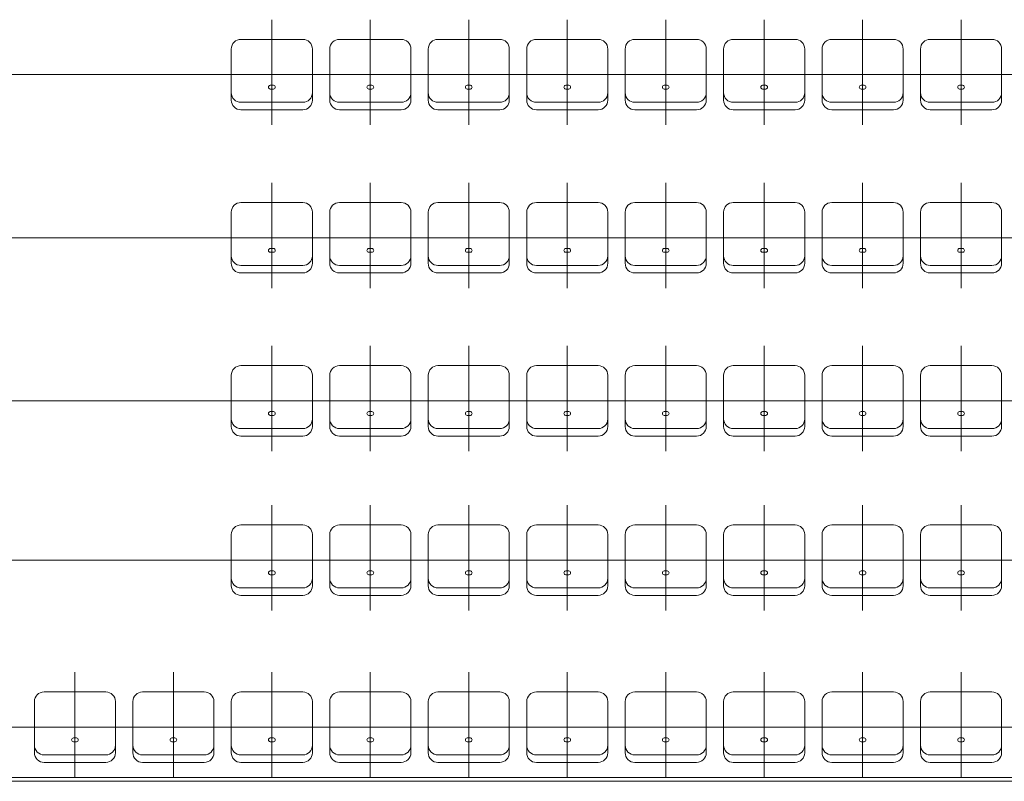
# Model space of a CAD drawing. Header units: millimetres. Extents: x 1962 to 3194, y -795 to -219.
# Tile 178 of 256: x 2473.73 to 2478.83, y -434.25 to -430.3. Entities that reach past the tile are written whole.
import ezdxf

# ---------------------------------------------------------------- set-up
doc = ezdxf.new("R2010")
doc.units = ezdxf.units.MM
doc.linetypes.add('ACAD_ISO03W100', pattern=[30, 12, -18])
doc.layers.add('A_obiekty trybuny', color=126, linetype='Continuous', lineweight=9)

# ---------------------------------------------------------------- blocks, each defined once
blk = doc.blocks.new('zw$C8B4')
at = {"layer": 'A_obiekty trybuny', "linetype": 'ACAD_ISO03W100', "ltscale": 0.1}
for p, q in [((6.425, 3.38), (6.425, 3.9247)), ((6.935, 3.38), (6.935, 3.9247)), ((7.445, 3.38), (7.445, 3.9247)), ((7.955, 3.38), (7.955, 3.9247)), ((8.465, 3.38), (8.465, 3.9247)), ((8.975, 3.38), (8.975, 3.9247)), ((9.485, 3.38), (9.485, 3.9247)), ((9.995, 3.38), (9.995, 3.9247)), ((6.6974, 3.6404), (6.1526, 3.6404)), ((7.2074, 3.6404), (6.6626, 3.6404)), ((7.7174, 3.6404), (7.1726, 3.6404)), ((8.2274, 3.6404), (7.6826, 3.6404)), ((8.7374, 3.6404), (8.1926, 3.6404)), ((9.2474, 3.6404), (8.7026, 3.6404)), ((9.7574, 3.6404), (9.2126, 3.6404)), ((10.2674, 3.6404), (9.7226, 3.6404)), ((6.425, 2.535), (6.425, 3.0797)), ((6.935, 2.535), (6.935, 3.0797)), ((7.445, 2.535), (7.445, 3.0797)), ((7.955, 2.535), (7.955, 3.0797)), ((8.465, 2.535), (8.465, 3.0797)), ((8.975, 2.535), (8.975, 3.0797)), ((9.485, 2.535), (9.485, 3.0797)), ((9.995, 2.535), (9.995, 3.0797)), ((6.6974, 2.7954), (6.1526, 2.7954)), ((7.2074, 2.7954), (6.6626, 2.7954)), ((7.7174, 2.7954), (7.1726, 2.7954)), ((8.2274, 2.7954), (7.6826, 2.7954)), ((8.7374, 2.7954), (8.1926, 2.7954)), ((9.2474, 2.7954), (8.7026, 2.7954)), ((9.7574, 2.7954), (9.2126, 2.7954)), ((10.2674, 2.7954), (9.7226, 2.7954)), ((6.425, 1.69), (6.425, 2.2347)), ((6.935, 1.69), (6.935, 2.2347)), ((7.445, 1.69), (7.445, 2.2347)), ((7.955, 1.69), (7.955, 2.2347)), ((8.465, 1.69), (8.465, 2.2347)), ((8.975, 1.69), (8.975, 2.2347)), ((9.485, 1.69), (9.485, 2.2347)), ((9.995, 1.69), (9.995, 2.2347)), ((6.6974, 1.9504), (6.1526, 1.9504)), ((7.2074, 1.9504), (6.6626, 1.9504)), ((7.7174, 1.9504), (7.1726, 1.9504)), ((8.2274, 1.9504), (7.6826, 1.9504)), ((8.7374, 1.9504), (8.1926, 1.9504)), ((9.2474, 1.9504), (8.7026, 1.9504)), ((9.7574, 1.9504), (9.2126, 1.9504)), ((10.2674, 1.9504), (9.7226, 1.9504)), ((6.425, 0.865), (6.425, 1.4097)), ((6.935, 0.865), (6.935, 1.4097)), ((7.445, 0.865), (7.445, 1.4097)), ((7.955, 0.865), (7.955, 1.4097)), ((8.465, 0.865), (8.465, 1.4097)), ((8.975, 0.865), (8.975, 1.4097)), ((9.485, 0.865), (9.485, 1.4097)), ((9.995, 0.865), (9.995, 1.4097)), ((6.6974, 1.1254), (6.1526, 1.1254)), ((7.2074, 1.1254), (6.6626, 1.1254)), ((7.7174, 1.1254), (7.1726, 1.1254)), ((8.2274, 1.1254), (7.6826, 1.1254)), ((8.7374, 1.1254), (8.1926, 1.1254)), ((9.2474, 1.1254), (8.7026, 1.1254)), ((9.7574, 1.1254), (9.2126, 1.1254)), ((10.2674, 1.1254), (9.7226, 1.1254)), ((5.405, 0), (5.405, 0.5447)), ((5.915, 0), (5.915, 0.5447)), ((6.425, 0), (6.425, 0.5447)), ((6.935, 0), (6.935, 0.5447)), ((7.445, 0), (7.445, 0.5447)), ((7.955, 0), (7.955, 0.5447)), ((8.465, 0), (8.465, 0.5447)), ((8.975, 0), (8.975, 0.5447)), ((9.485, 0), (9.485, 0.5447)), ((9.995, 0), (9.995, 0.5447)), ((5.1674, 0.2604), (4.6226, 0.2604)), ((5.6774, 0.2604), (5.1326, 0.2604)), ((6.1883, 0.2604), (5.6436, 0.2604)), ((6.6974, 0.2604), (6.1526, 0.2604)), ((7.2074, 0.2604), (6.6626, 0.2604)), ((7.7174, 0.2604), (7.1726, 0.2604)), ((8.2283, 0.2604), (7.6836, 0.2604)), ((8.7374, 0.2604), (8.1926, 0.2604)), ((9.2474, 0.2604), (8.7026, 0.2604)), ((9.7574, 0.2604), (9.2126, 0.2604)), ((10.2674, 0.2604), (9.7226, 0.2604))]:
    blk.add_line(p, q, dxfattribs=at)
at = {"layer": 'A_obiekty trybuny'}
for p, q in [((6.585, 3.8229), (6.265, 3.8229)), ((7.095, 3.8229), (6.775, 3.8229)), ((7.605, 3.8229), (7.285, 3.8229)), ((8.115, 3.8229), (7.795, 3.8229)), ((8.625, 3.8229), (8.305, 3.8229)), ((9.135, 3.8229), (8.815, 3.8229)), ((9.645, 3.8229), (9.325, 3.8229)), ((10.155, 3.8229), (9.835, 3.8229)), ((6.215, 3.7729), (6.215, 3.5079)), ((6.635, 3.5079), (6.635, 3.7729)), ((6.725, 3.7729), (6.725, 3.5079)), ((7.145, 3.5079), (7.145, 3.7729)), ((7.235, 3.7729), (7.235, 3.5079)), ((7.655, 3.5079), (7.655, 3.7729)), ((7.745, 3.7729), (7.745, 3.5079)), ((8.165, 3.5079), (8.165, 3.7729)), ((8.255, 3.7729), (8.255, 3.5079)), ((8.675, 3.5079), (8.675, 3.7729)), ((8.765, 3.7729), (8.765, 3.5079)), ((9.185, 3.5079), (9.185, 3.7729)), ((9.275, 3.7729), (9.275, 3.5079)), ((9.695, 3.5079), (9.695, 3.7729)), ((9.785, 3.7729), (9.785, 3.5079)), ((10.205, 3.5079), (10.205, 3.7729)), ((4.085, 3.6404), (6.215, 3.6404)), ((6.4255, 3.5848), (6.4169, 3.5848)), ((6.4331, 3.5848), (6.4255, 3.5848)), ((6.9355, 3.5848), (6.9269, 3.5848)), ((6.9431, 3.5848), (6.9355, 3.5848)), ((7.4455, 3.5848), (7.4369, 3.5848)), ((7.4531, 3.5848), (7.4455, 3.5848)), ((7.9555, 3.5848), (7.9469, 3.5848)), ((7.9631, 3.5848), (7.9555, 3.5848)), ((8.4655, 3.5848), (8.4569, 3.5848)), ((8.4731, 3.5848), (8.4655, 3.5848)), ((8.9755, 3.5848), (8.9669, 3.5848)), ((8.9831, 3.5848), (8.9755, 3.5848)), ((9.4855, 3.5848), (9.4769, 3.5848)), ((9.4931, 3.5848), (9.4855, 3.5848)), ((9.9955, 3.5848), (9.9869, 3.5848)), ((10.0031, 3.5848), (9.9955, 3.5848)), ((6.4169, 3.5649), (6.4255, 3.5649)), ((6.4255, 3.5649), (6.4331, 3.5649)), ((6.9269, 3.5649), (6.9355, 3.5649)), ((6.9355, 3.5649), (6.9431, 3.5649)), ((7.4369, 3.5649), (7.4455, 3.5649)), ((7.4455, 3.5649), (7.4531, 3.5649)), ((7.9469, 3.5649), (7.9555, 3.5649)), ((7.9555, 3.5649), (7.9631, 3.5649)), ((8.4569, 3.5649), (8.4655, 3.5649)), ((8.4655, 3.5649), (8.4731, 3.5649)), ((8.9669, 3.5649), (8.9755, 3.5649)), ((8.9755, 3.5649), (8.9831, 3.5649)), ((9.4769, 3.5649), (9.4855, 3.5649)), ((9.4855, 3.5649), (9.4931, 3.5649)), ((9.9869, 3.5649), (9.9955, 3.5649)), ((9.9955, 3.5649), (10.0031, 3.5649)), ((6.265, 3.4967), (6.585, 3.4967)), ((6.775, 3.4967), (7.095, 3.4967)), ((7.285, 3.4967), (7.605, 3.4967)), ((7.795, 3.4967), (8.115, 3.4967)), ((8.305, 3.4967), (8.625, 3.4967)), ((8.815, 3.4967), (9.135, 3.4967)), ((9.325, 3.4967), (9.645, 3.4967)), ((9.835, 3.4967), (10.155, 3.4967)), ((6.265, 3.4579), (6.585, 3.4579)), ((6.775, 3.4579), (7.095, 3.4579)), ((7.285, 3.4579), (7.605, 3.4579)), ((7.795, 3.4579), (8.115, 3.4579)), ((8.305, 3.4579), (8.625, 3.4579)), ((8.815, 3.4579), (9.135, 3.4579)), ((9.325, 3.4579), (9.645, 3.4579)), ((9.835, 3.4579), (10.155, 3.4579)), ((6.585, 2.9779), (6.265, 2.9779)), ((7.095, 2.9779), (6.775, 2.9779)), ((7.605, 2.9779), (7.285, 2.9779)), ((8.115, 2.9779), (7.795, 2.9779)), ((8.625, 2.9779), (8.305, 2.9779)), ((9.135, 2.9779), (8.815, 2.9779)), ((9.645, 2.9779), (9.325, 2.9779)), ((10.155, 2.9779), (9.835, 2.9779)), ((6.215, 2.9279), (6.215, 2.6629)), ((6.635, 2.6629), (6.635, 2.9279)), ((6.725, 2.9279), (6.725, 2.6629)), ((7.145, 2.6629), (7.145, 2.9279)), ((7.235, 2.9279), (7.235, 2.6629)), ((7.655, 2.6629), (7.655, 2.9279)), ((7.745, 2.9279), (7.745, 2.6629)), ((8.165, 2.6629), (8.165, 2.9279)), ((8.255, 2.9279), (8.255, 2.6629)), ((8.675, 2.6629), (8.675, 2.9279)), ((8.765, 2.9279), (8.765, 2.6629)), ((9.185, 2.6629), (9.185, 2.9279)), ((9.275, 2.9279), (9.275, 2.6629)), ((9.695, 2.6629), (9.695, 2.9279)), ((9.785, 2.9279), (9.785, 2.6629)), ((10.205, 2.6629), (10.205, 2.9279)), ((4.085, 2.7954), (6.215, 2.7954)), ((6.4255, 2.7398), (6.4169, 2.7398)), ((6.4169, 2.7199), (6.4255, 2.7199)), ((6.4331, 2.7398), (6.4255, 2.7398)), ((6.4255, 2.7199), (6.4331, 2.7199)), ((6.9355, 2.7398), (6.9269, 2.7398)), ((6.9269, 2.7199), (6.9355, 2.7199)), ((6.9431, 2.7398), (6.9355, 2.7398)), ((6.9355, 2.7199), (6.9431, 2.7199)), ((7.4455, 2.7398), (7.4369, 2.7398)), ((7.4369, 2.7199), (7.4455, 2.7199)), ((7.4531, 2.7398), (7.4455, 2.7398)), ((7.4455, 2.7199), (7.4531, 2.7199)), ((7.9555, 2.7398), (7.9469, 2.7398)), ((7.9469, 2.7199), (7.9555, 2.7199)), ((7.9631, 2.7398), (7.9555, 2.7398)), ((7.9555, 2.7199), (7.9631, 2.7199)), ((8.4655, 2.7398), (8.4569, 2.7398)), ((8.4569, 2.7199), (8.4655, 2.7199)), ((8.4731, 2.7398), (8.4655, 2.7398)), ((8.4655, 2.7199), (8.4731, 2.7199)), ((8.9755, 2.7398), (8.9669, 2.7398)), ((8.9669, 2.7199), (8.9755, 2.7199)), ((8.9831, 2.7398), (8.9755, 2.7398)), ((8.9755, 2.7199), (8.9831, 2.7199)), ((9.4855, 2.7398), (9.4769, 2.7398)), ((9.4769, 2.7199), (9.4855, 2.7199)), ((9.4931, 2.7398), (9.4855, 2.7398)), ((9.4855, 2.7199), (9.4931, 2.7199)), ((9.9955, 2.7398), (9.9869, 2.7398)), ((9.9869, 2.7199), (9.9955, 2.7199)), ((10.0031, 2.7398), (9.9955, 2.7398)), ((9.9955, 2.7199), (10.0031, 2.7199)), ((6.265, 2.6517), (6.585, 2.6517)), ((6.265, 2.6129), (6.585, 2.6129)), ((6.775, 2.6517), (7.095, 2.6517)), ((6.775, 2.6129), (7.095, 2.6129)), ((7.285, 2.6517), (7.605, 2.6517)), ((7.285, 2.6129), (7.605, 2.6129)), ((7.795, 2.6517), (8.115, 2.6517)), ((7.795, 2.6129), (8.115, 2.6129)), ((8.305, 2.6517), (8.625, 2.6517)), ((8.305, 2.6129), (8.625, 2.6129)), ((8.815, 2.6517), (9.135, 2.6517)), ((8.815, 2.6129), (9.135, 2.6129)), ((9.325, 2.6517), (9.645, 2.6517)), ((9.325, 2.6129), (9.645, 2.6129)), ((9.835, 2.6517), (10.155, 2.6517)), ((9.835, 2.6129), (10.155, 2.6129)), ((6.585, 2.1329), (6.265, 2.1329)), ((7.095, 2.1329), (6.775, 2.1329)), ((7.605, 2.1329), (7.285, 2.1329)), ((8.115, 2.1329), (7.795, 2.1329)), ((8.625, 2.1329), (8.305, 2.1329)), ((9.135, 2.1329), (8.815, 2.1329)), ((9.645, 2.1329), (9.325, 2.1329)), ((10.155, 2.1329), (9.835, 2.1329)), ((6.215, 2.0829), (6.215, 1.8179)), ((6.635, 1.8179), (6.635, 2.0829)), ((6.725, 2.0829), (6.725, 1.8179)), ((7.145, 1.8179), (7.145, 2.0829)), ((7.235, 2.0829), (7.235, 1.8179)), ((7.655, 1.8179), (7.655, 2.0829)), ((7.745, 2.0829), (7.745, 1.8179)), ((8.165, 1.8179), (8.165, 2.0829)), ((8.255, 2.0829), (8.255, 1.8179)), ((8.675, 1.8179), (8.675, 2.0829)), ((8.765, 2.0829), (8.765, 1.8179)), ((9.185, 1.8179), (9.185, 2.0829)), ((9.275, 2.0829), (9.275, 1.8179)), ((9.695, 1.8179), (9.695, 2.0829)), ((9.785, 2.0829), (9.785, 1.8179)), ((10.205, 1.8179), (10.205, 2.0829)), ((4.085, 1.9504), (6.215, 1.9504)), ((6.4255, 1.8948), (6.4169, 1.8948)), ((6.4331, 1.8948), (6.4255, 1.8948)), ((6.9355, 1.8948), (6.9269, 1.8948)), ((6.9431, 1.8948), (6.9355, 1.8948)), ((7.4455, 1.8948), (7.4369, 1.8948)), ((7.4531, 1.8948), (7.4455, 1.8948)), ((7.9555, 1.8948), (7.9469, 1.8948)), ((7.9631, 1.8948), (7.9555, 1.8948)), ((8.4655, 1.8948), (8.4569, 1.8948)), ((8.4731, 1.8948), (8.4655, 1.8948)), ((8.9755, 1.8948), (8.9669, 1.8948)), ((8.9831, 1.8948), (8.9755, 1.8948)), ((9.4855, 1.8948), (9.4769, 1.8948)), ((9.4931, 1.8948), (9.4855, 1.8948)), ((9.9955, 1.8948), (9.9869, 1.8948)), ((10.0031, 1.8948), (9.9955, 1.8948)), ((6.4169, 1.8749), (6.4255, 1.8749)), ((6.4255, 1.8749), (6.4331, 1.8749)), ((6.9269, 1.8749), (6.9355, 1.8749)), ((6.9355, 1.8749), (6.9431, 1.8749)), ((7.4369, 1.8749), (7.4455, 1.8749)), ((7.4455, 1.8749), (7.4531, 1.8749)), ((7.9469, 1.8749), (7.9555, 1.8749)), ((7.9555, 1.8749), (7.9631, 1.8749)), ((8.4569, 1.8749), (8.4655, 1.8749)), ((8.4655, 1.8749), (8.4731, 1.8749)), ((8.9669, 1.8749), (8.9755, 1.8749)), ((8.9755, 1.8749), (8.9831, 1.8749)), ((9.4769, 1.8749), (9.4855, 1.8749)), ((9.4855, 1.8749), (9.4931, 1.8749)), ((9.9869, 1.8749), (9.9955, 1.8749)), ((9.9955, 1.8749), (10.0031, 1.8749)), ((6.265, 1.8067), (6.585, 1.8067)), ((6.775, 1.8067), (7.095, 1.8067)), ((7.285, 1.8067), (7.605, 1.8067)), ((7.795, 1.8067), (8.115, 1.8067)), ((8.305, 1.8067), (8.625, 1.8067)), ((8.815, 1.8067), (9.135, 1.8067)), ((9.325, 1.8067), (9.645, 1.8067)), ((9.835, 1.8067), (10.155, 1.8067)), ((6.265, 1.7679), (6.585, 1.7679)), ((6.775, 1.7679), (7.095, 1.7679)), ((7.285, 1.7679), (7.605, 1.7679)), ((7.795, 1.7679), (8.115, 1.7679)), ((8.305, 1.7679), (8.625, 1.7679)), ((8.815, 1.7679), (9.135, 1.7679)), ((9.325, 1.7679), (9.645, 1.7679)), ((9.835, 1.7679), (10.155, 1.7679)), ((6.585, 1.3079), (6.265, 1.3079)), ((7.095, 1.3079), (6.775, 1.3079)), ((7.605, 1.3079), (7.285, 1.3079)), ((8.115, 1.3079), (7.795, 1.3079)), ((8.625, 1.3079), (8.305, 1.3079)), ((9.135, 1.3079), (8.815, 1.3079)), ((9.645, 1.3079), (9.325, 1.3079)), ((10.155, 1.3079), (9.835, 1.3079)), ((6.215, 1.2579), (6.215, 0.9929)), ((6.635, 0.9929), (6.635, 1.2579)), ((6.725, 1.2579), (6.725, 0.9929)), ((7.145, 0.9929), (7.145, 1.2579)), ((7.235, 1.2579), (7.235, 0.9929)), ((7.655, 0.9929), (7.655, 1.2579)), ((7.745, 1.2579), (7.745, 0.9929)), ((8.165, 0.9929), (8.165, 1.2579)), ((8.255, 1.2579), (8.255, 0.9929)), ((8.675, 0.9929), (8.675, 1.2579)), ((8.765, 1.2579), (8.765, 0.9929)), ((9.185, 0.9929), (9.185, 1.2579)), ((9.275, 1.2579), (9.275, 0.9929)), ((9.695, 0.9929), (9.695, 1.2579)), ((9.785, 1.2579), (9.785, 0.9929)), ((10.205, 0.9929), (10.205, 1.2579)), ((4.085, 1.1254), (6.215, 1.1254)), ((6.4255, 1.0698), (6.4169, 1.0698)), ((6.4169, 1.0499), (6.4255, 1.0499)), ((6.4331, 1.0698), (6.4255, 1.0698)), ((6.4255, 1.0499), (6.4331, 1.0499)), ((6.9355, 1.0698), (6.9269, 1.0698)), ((6.9269, 1.0499), (6.9355, 1.0499)), ((6.9431, 1.0698), (6.9355, 1.0698)), ((6.9355, 1.0499), (6.9431, 1.0499)), ((7.4455, 1.0698), (7.4369, 1.0698)), ((7.4369, 1.0499), (7.4455, 1.0499)), ((7.4531, 1.0698), (7.4455, 1.0698)), ((7.4455, 1.0499), (7.4531, 1.0499)), ((7.9555, 1.0698), (7.9469, 1.0698)), ((7.9469, 1.0499), (7.9555, 1.0499)), ((7.9631, 1.0698), (7.9555, 1.0698)), ((7.9555, 1.0499), (7.9631, 1.0499)), ((8.4655, 1.0698), (8.4569, 1.0698)), ((8.4569, 1.0499), (8.4655, 1.0499)), ((8.4731, 1.0698), (8.4655, 1.0698)), ((8.4655, 1.0499), (8.4731, 1.0499)), ((8.9755, 1.0698), (8.9669, 1.0698)), ((8.9669, 1.0499), (8.9755, 1.0499)), ((8.9831, 1.0698), (8.9755, 1.0698)), ((8.9755, 1.0499), (8.9831, 1.0499)), ((9.4855, 1.0698), (9.4769, 1.0698)), ((9.4769, 1.0499), (9.4855, 1.0499)), ((9.4931, 1.0698), (9.4855, 1.0698)), ((9.4855, 1.0499), (9.4931, 1.0499)), ((9.9955, 1.0698), (9.9869, 1.0698)), ((9.9869, 1.0499), (9.9955, 1.0499)), ((10.0031, 1.0698), (9.9955, 1.0698)), ((9.9955, 1.0499), (10.0031, 1.0499)), ((6.265, 0.9817), (6.585, 0.9817)), ((6.775, 0.9817), (7.095, 0.9817)), ((7.285, 0.9817), (7.605, 0.9817)), ((7.795, 0.9817), (8.115, 0.9817)), ((8.305, 0.9817), (8.625, 0.9817)), ((8.815, 0.9817), (9.135, 0.9817)), ((9.325, 0.9817), (9.645, 0.9817)), ((9.835, 0.9817), (10.155, 0.9817)), ((6.265, 0.9429), (6.585, 0.9429)), ((6.775, 0.9429), (7.095, 0.9429)), ((7.285, 0.9429), (7.605, 0.9429)), ((7.795, 0.9429), (8.115, 0.9429)), ((8.305, 0.9429), (8.625, 0.9429)), ((8.815, 0.9429), (9.135, 0.9429)), ((9.325, 0.9429), (9.645, 0.9429)), ((9.835, 0.9429), (10.155, 0.9429)), ((5.565, 0.4429), (5.245, 0.4429)), ((6.075, 0.4429), (5.755, 0.4429)), ((6.585, 0.4429), (6.265, 0.4429)), ((7.095, 0.4429), (6.775, 0.4429)), ((7.605, 0.4429), (7.285, 0.4429)), ((8.115, 0.4429), (7.795, 0.4429)), ((8.625, 0.4429), (8.305, 0.4429)), ((9.135, 0.4429), (8.815, 0.4429)), ((9.645, 0.4429), (9.325, 0.4429)), ((10.155, 0.4429), (9.835, 0.4429)), ((5.195, 0.3929), (5.195, 0.1279)), ((5.615, 0.1279), (5.615, 0.3929)), ((5.705, 0.3929), (5.705, 0.1279)), ((6.125, 0.1279), (6.125, 0.3929)), ((6.215, 0.3929), (6.215, 0.1279)), ((6.635, 0.1279), (6.635, 0.3929)), ((6.725, 0.3929), (6.725, 0.1279)), ((7.145, 0.1279), (7.145, 0.3929)), ((7.235, 0.3929), (7.235, 0.1279)), ((7.655, 0.1279), (7.655, 0.3929)), ((7.745, 0.3929), (7.745, 0.1279)), ((8.165, 0.1279), (8.165, 0.3929)), ((8.255, 0.3929), (8.255, 0.1279)), ((8.675, 0.1279), (8.675, 0.3929)), ((8.765, 0.3929), (8.765, 0.1279)), ((9.185, 0.1279), (9.185, 0.3929)), ((9.275, 0.3929), (9.275, 0.1279)), ((9.695, 0.1279), (9.695, 0.3929)), ((9.785, 0.3929), (9.785, 0.1279)), ((10.205, 0.1279), (10.205, 0.3929)), ((5.4055, 0.2048), (5.3969, 0.2048)), ((5.4131, 0.2048), (5.4055, 0.2048)), ((5.9155, 0.2048), (5.9069, 0.2048)), ((5.9231, 0.2048), (5.9155, 0.2048)), ((6.4255, 0.2048), (6.4169, 0.2048)), ((6.4331, 0.2048), (6.4255, 0.2048)), ((6.9355, 0.2048), (6.9269, 0.2048)), ((6.9431, 0.2048), (6.9355, 0.2048)), ((7.4455, 0.2048), (7.4369, 0.2048)), ((7.4531, 0.2048), (7.4455, 0.2048)), ((7.9555, 0.2048), (7.9469, 0.2048)), ((7.9631, 0.2048), (7.9555, 0.2048)), ((8.4655, 0.2048), (8.4569, 0.2048)), ((8.4731, 0.2048), (8.4655, 0.2048)), ((8.9755, 0.2048), (8.9669, 0.2048)), ((8.9831, 0.2048), (8.9755, 0.2048)), ((9.4855, 0.2048), (9.4769, 0.2048)), ((9.4931, 0.2048), (9.4855, 0.2048)), ((9.9955, 0.2048), (9.9869, 0.2048)), ((10.0031, 0.2048), (9.9955, 0.2048)), ((5.3969, 0.1849), (5.4055, 0.1849)), ((5.4055, 0.1849), (5.4131, 0.1849)), ((5.9069, 0.1849), (5.9155, 0.1849)), ((5.9155, 0.1849), (5.9231, 0.1849)), ((6.4169, 0.1849), (6.4255, 0.1849)), ((6.4255, 0.1849), (6.4331, 0.1849)), ((6.9269, 0.1849), (6.9355, 0.1849)), ((6.9355, 0.1849), (6.9431, 0.1849)), ((7.4369, 0.1849), (7.4455, 0.1849)), ((7.4455, 0.1849), (7.4531, 0.1849)), ((7.9469, 0.1849), (7.9555, 0.1849)), ((7.9555, 0.1849), (7.9631, 0.1849)), ((8.4569, 0.1849), (8.4655, 0.1849)), ((8.4655, 0.1849), (8.4731, 0.1849)), ((8.9669, 0.1849), (8.9755, 0.1849)), ((8.9755, 0.1849), (8.9831, 0.1849)), ((9.4769, 0.1849), (9.4855, 0.1849)), ((9.4855, 0.1849), (9.4931, 0.1849)), ((9.9869, 0.1849), (9.9955, 0.1849)), ((9.9955, 0.1849), (10.0031, 0.1849)), ((5.245, 0.1167), (5.565, 0.1167)), ((5.755, 0.1167), (6.075, 0.1167)), ((6.265, 0.1167), (6.585, 0.1167)), ((6.775, 0.1167), (7.095, 0.1167)), ((7.285, 0.1167), (7.605, 0.1167)), ((7.795, 0.1167), (8.115, 0.1167)), ((8.305, 0.1167), (8.625, 0.1167)), ((8.815, 0.1167), (9.135, 0.1167)), ((9.325, 0.1167), (9.645, 0.1167)), ((9.835, 0.1167), (10.155, 0.1167)), ((5.245, 0.0779), (5.565, 0.0779)), ((5.755, 0.0779), (6.075, 0.0779)), ((6.265, 0.0779), (6.585, 0.0779)), ((6.775, 0.0779), (7.095, 0.0779)), ((7.285, 0.0779), (7.605, 0.0779)), ((7.795, 0.0779), (8.115, 0.0779)), ((8.305, 0.0779), (8.625, 0.0779)), ((8.815, 0.0779), (9.135, 0.0779)), ((9.325, 0.0779), (9.645, 0.0779)), ((9.835, 0.0779), (10.155, 0.0779)), ((0.07, 0), (20.43, 0)), ((0.05, -0.02), (20.45, -0.02))]:
    blk.add_line(p, q, dxfattribs=at)
for centre, radius, start, end in [((6.265, 3.7729), 0.05, 90, 180), ((6.585, 3.7729), 0.05, 0, 90), ((6.775, 3.7729), 0.05, 90, 180), ((7.095, 3.7729), 0.05, 0, 90), ((7.285, 3.7729), 0.05, 90, 180), ((7.605, 3.7729), 0.05, 0, 90), ((7.795, 3.7729), 0.05, 90, 180), ((8.115, 3.7729), 0.05, 0, 90), ((8.305, 3.7729), 0.05, 90, 180), ((8.625, 3.7729), 0.05, 0, 90), ((8.815, 3.7729), 0.05, 90, 180), ((9.135, 3.7729), 0.05, 0, 90), ((9.325, 3.7729), 0.05, 90, 180), ((9.645, 3.7729), 0.05, 0, 90), ((9.835, 3.7729), 0.05, 90, 180), ((10.155, 3.7729), 0.05, 0, 90), ((6.4181, 3.5744), 0.0105, 96.3893, 177.4528), ((6.4181, 3.5753), 0.0105, 182.5472, 263.6107), ((6.4319, 3.5744), 0.0105, 2.5472, 83.6107), ((6.4319, 3.5753), 0.0105, 276.3893, 357.4528), ((6.9281, 3.5744), 0.0105, 96.3893, 177.4528), ((6.9281, 3.5753), 0.0105, 182.5472, 263.6107), ((6.9419, 3.5744), 0.0105, 2.5472, 83.6107), ((6.9419, 3.5753), 0.0105, 276.3893, 357.4528), ((7.4381, 3.5744), 0.0105, 96.3893, 177.4528), ((7.4381, 3.5753), 0.0105, 182.5472, 263.6107), ((7.4519, 3.5744), 0.0105, 2.5472, 83.6107), ((7.4519, 3.5753), 0.0105, 276.3893, 357.4528), ((7.9481, 3.5744), 0.0105, 96.3893, 177.4528), ((7.9481, 3.5753), 0.0105, 182.5472, 263.6107), ((7.9619, 3.5744), 0.0105, 2.5472, 83.6107), ((7.9619, 3.5753), 0.0105, 276.3893, 357.4528), ((8.4581, 3.5744), 0.0105, 96.3893, 177.4528), ((8.4581, 3.5753), 0.0105, 182.5472, 263.6107), ((8.4719, 3.5744), 0.0105, 2.5472, 83.6107), ((8.4719, 3.5753), 0.0105, 276.3893, 357.4528), ((8.9681, 3.5744), 0.0105, 96.3893, 177.4528), ((8.9681, 3.5753), 0.0105, 182.5472, 263.6107), ((8.9819, 3.5744), 0.0105, 2.5472, 83.6107), ((8.9819, 3.5753), 0.0105, 276.3893, 357.4528), ((9.4781, 3.5744), 0.0105, 96.3893, 177.4528), ((9.4781, 3.5753), 0.0105, 182.5472, 263.6107), ((9.4919, 3.5744), 0.0105, 2.5472, 83.6107), ((9.4919, 3.5753), 0.0105, 276.3893, 357.4528), ((9.9881, 3.5744), 0.0105, 96.3893, 177.4528), ((9.9881, 3.5753), 0.0105, 182.5472, 263.6107), ((10.0019, 3.5744), 0.0105, 2.5472, 83.6107), ((10.0019, 3.5753), 0.0105, 276.3893, 357.4528), ((6.265, 3.5467), 0.05, 180, 270), ((6.585, 3.5467), 0.05, 270, 0), ((6.775, 3.5467), 0.05, 180, 270), ((7.095, 3.5467), 0.05, 270, 0), ((7.285, 3.5467), 0.05, 180, 270), ((7.605, 3.5467), 0.05, 270, 0), ((7.795, 3.5467), 0.05, 180, 270), ((8.115, 3.5467), 0.05, 270, 0), ((8.305, 3.5467), 0.05, 180, 270), ((8.625, 3.5467), 0.05, 270, 0), ((8.815, 3.5467), 0.05, 180, 270), ((9.135, 3.5467), 0.05, 270, 0), ((9.325, 3.5467), 0.05, 180, 270), ((9.645, 3.5467), 0.05, 270, 0), ((9.835, 3.5467), 0.05, 180, 270), ((10.155, 3.5467), 0.05, 270, 0), ((6.265, 3.5079), 0.05, 180, 270), ((6.585, 3.5079), 0.05, 270, 0), ((6.775, 3.5079), 0.05, 180, 270), ((7.095, 3.5079), 0.05, 270, 0), ((7.285, 3.5079), 0.05, 180, 270), ((7.605, 3.5079), 0.05, 270, 0), ((7.795, 3.5079), 0.05, 180, 270), ((8.115, 3.5079), 0.05, 270, 0), ((8.305, 3.5079), 0.05, 180, 270), ((8.625, 3.5079), 0.05, 270, 0), ((8.815, 3.5079), 0.05, 180, 270), ((9.135, 3.5079), 0.05, 270, 0), ((9.325, 3.5079), 0.05, 180, 270), ((9.645, 3.5079), 0.05, 270, 0), ((9.835, 3.5079), 0.05, 180, 270), ((10.155, 3.5079), 0.05, 270, 0), ((6.265, 2.9279), 0.05, 90, 180), ((6.585, 2.9279), 0.05, 0, 90), ((6.775, 2.9279), 0.05, 90, 180), ((7.095, 2.9279), 0.05, 0, 90), ((7.285, 2.9279), 0.05, 90, 180), ((7.605, 2.9279), 0.05, 0, 90), ((7.795, 2.9279), 0.05, 90, 180), ((8.115, 2.9279), 0.05, 0, 90), ((8.305, 2.9279), 0.05, 90, 180), ((8.625, 2.9279), 0.05, 0, 90), ((8.815, 2.9279), 0.05, 90, 180), ((9.135, 2.9279), 0.05, 0, 90), ((9.325, 2.9279), 0.05, 90, 180), ((9.645, 2.9279), 0.05, 0, 90), ((9.835, 2.9279), 0.05, 90, 180), ((10.155, 2.9279), 0.05, 0, 90), ((6.4181, 2.7294), 0.0105, 96.3893, 177.4528), ((6.4181, 2.7303), 0.0105, 182.5472, 263.6107), ((6.4319, 2.7294), 0.0105, 2.5472, 83.6107), ((6.4319, 2.7303), 0.0105, 276.3893, 357.4528), ((6.9281, 2.7294), 0.0105, 96.3893, 177.4528), ((6.9281, 2.7303), 0.0105, 182.5472, 263.6107), ((6.9419, 2.7294), 0.0105, 2.5472, 83.6107), ((6.9419, 2.7303), 0.0105, 276.3893, 357.4528), ((7.4381, 2.7294), 0.0105, 96.3893, 177.4528), ((7.4381, 2.7303), 0.0105, 182.5472, 263.6107), ((7.4519, 2.7294), 0.0105, 2.5472, 83.6107), ((7.4519, 2.7303), 0.0105, 276.3893, 357.4528), ((7.9481, 2.7294), 0.0105, 96.3893, 177.4528), ((7.9481, 2.7303), 0.0105, 182.5472, 263.6107), ((7.9619, 2.7294), 0.0105, 2.5472, 83.6107), ((7.9619, 2.7303), 0.0105, 276.3893, 357.4528), ((8.4581, 2.7294), 0.0105, 96.3893, 177.4528), ((8.4581, 2.7303), 0.0105, 182.5472, 263.6107), ((8.4719, 2.7294), 0.0105, 2.5472, 83.6107), ((8.4719, 2.7303), 0.0105, 276.3893, 357.4528), ((8.9681, 2.7294), 0.0105, 96.3893, 177.4528), ((8.9681, 2.7303), 0.0105, 182.5472, 263.6107), ((8.9819, 2.7294), 0.0105, 2.5472, 83.6107), ((8.9819, 2.7303), 0.0105, 276.3893, 357.4528), ((9.4781, 2.7294), 0.0105, 96.3893, 177.4528), ((9.4781, 2.7303), 0.0105, 182.5472, 263.6107), ((9.4919, 2.7294), 0.0105, 2.5472, 83.6107), ((9.4919, 2.7303), 0.0105, 276.3893, 357.4528), ((9.9881, 2.7294), 0.0105, 96.3893, 177.4528), ((9.9881, 2.7303), 0.0105, 182.5472, 263.6107), ((10.0019, 2.7294), 0.0105, 2.5472, 83.6107), ((10.0019, 2.7303), 0.0105, 276.3893, 357.4528), ((6.265, 2.7017), 0.05, 180, 270), ((6.265, 2.6629), 0.05, 180, 270), ((6.585, 2.7017), 0.05, 270, 0), ((6.585, 2.6629), 0.05, 270, 0), ((6.775, 2.7017), 0.05, 180, 270), ((6.775, 2.6629), 0.05, 180, 270), ((7.095, 2.7017), 0.05, 270, 0), ((7.095, 2.6629), 0.05, 270, 0), ((7.285, 2.7017), 0.05, 180, 270), ((7.285, 2.6629), 0.05, 180, 270), ((7.605, 2.7017), 0.05, 270, 0), ((7.605, 2.6629), 0.05, 270, 0), ((7.795, 2.7017), 0.05, 180, 270), ((7.795, 2.6629), 0.05, 180, 270), ((8.115, 2.7017), 0.05, 270, 0), ((8.115, 2.6629), 0.05, 270, 0), ((8.305, 2.7017), 0.05, 180, 270), ((8.305, 2.6629), 0.05, 180, 270), ((8.625, 2.7017), 0.05, 270, 0), ((8.625, 2.6629), 0.05, 270, 0), ((8.815, 2.7017), 0.05, 180, 270), ((8.815, 2.6629), 0.05, 180, 270), ((9.135, 2.7017), 0.05, 270, 0), ((9.135, 2.6629), 0.05, 270, 0), ((9.325, 2.7017), 0.05, 180, 270), ((9.325, 2.6629), 0.05, 180, 270), ((9.645, 2.7017), 0.05, 270, 0), ((9.645, 2.6629), 0.05, 270, 0), ((9.835, 2.7017), 0.05, 180, 270), ((9.835, 2.6629), 0.05, 180, 270), ((10.155, 2.7017), 0.05, 270, 0), ((10.155, 2.6629), 0.05, 270, 0), ((6.265, 2.0829), 0.05, 90, 180), ((6.585, 2.0829), 0.05, 0, 90), ((6.775, 2.0829), 0.05, 90, 180), ((7.095, 2.0829), 0.05, 0, 90), ((7.285, 2.0829), 0.05, 90, 180), ((7.605, 2.0829), 0.05, 0, 90), ((7.795, 2.0829), 0.05, 90, 180), ((8.115, 2.0829), 0.05, 0, 90), ((8.305, 2.0829), 0.05, 90, 180), ((8.625, 2.0829), 0.05, 0, 90), ((8.815, 2.0829), 0.05, 90, 180), ((9.135, 2.0829), 0.05, 0, 90), ((9.325, 2.0829), 0.05, 90, 180), ((9.645, 2.0829), 0.05, 0, 90), ((9.835, 2.0829), 0.05, 90, 180), ((10.155, 2.0829), 0.05, 0, 90), ((6.4181, 1.8844), 0.0105, 96.3893, 177.4528), ((6.4319, 1.8844), 0.0105, 2.5472, 83.6107), ((6.9281, 1.8844), 0.0105, 96.3893, 177.4528), ((6.9419, 1.8844), 0.0105, 2.5472, 83.6107), ((7.4381, 1.8844), 0.0105, 96.3893, 177.4528), ((7.4519, 1.8844), 0.0105, 2.5472, 83.6107), ((7.9481, 1.8844), 0.0105, 96.3893, 177.4528), ((7.9619, 1.8844), 0.0105, 2.5472, 83.6107), ((8.4581, 1.8844), 0.0105, 96.3893, 177.4528), ((8.4719, 1.8844), 0.0105, 2.5472, 83.6107), ((8.9681, 1.8844), 0.0105, 96.3893, 177.4528), ((8.9819, 1.8844), 0.0105, 2.5472, 83.6107), ((9.4781, 1.8844), 0.0105, 96.3893, 177.4528), ((9.4919, 1.8844), 0.0105, 2.5472, 83.6107), ((9.9881, 1.8844), 0.0105, 96.3893, 177.4528), ((10.0019, 1.8844), 0.0105, 2.5472, 83.6107), ((6.265, 1.8567), 0.05, 180, 270), ((6.4181, 1.8853), 0.0105, 182.5472, 263.6107), ((6.4319, 1.8853), 0.0105, 276.3893, 357.4528), ((6.585, 1.8567), 0.05, 270, 0), ((6.775, 1.8567), 0.05, 180, 270), ((6.9281, 1.8853), 0.0105, 182.5472, 263.6107), ((6.9419, 1.8853), 0.0105, 276.3893, 357.4528), ((7.095, 1.8567), 0.05, 270, 0), ((7.285, 1.8567), 0.05, 180, 270), ((7.4381, 1.8853), 0.0105, 182.5472, 263.6107), ((7.4519, 1.8853), 0.0105, 276.3893, 357.4528), ((7.605, 1.8567), 0.05, 270, 0), ((7.795, 1.8567), 0.05, 180, 270), ((7.9481, 1.8853), 0.0105, 182.5472, 263.6107), ((7.9619, 1.8853), 0.0105, 276.3893, 357.4528), ((8.115, 1.8567), 0.05, 270, 0), ((8.305, 1.8567), 0.05, 180, 270), ((8.4581, 1.8853), 0.0105, 182.5472, 263.6107), ((8.4719, 1.8853), 0.0105, 276.3893, 357.4528), ((8.625, 1.8567), 0.05, 270, 0), ((8.815, 1.8567), 0.05, 180, 270), ((8.9681, 1.8853), 0.0105, 182.5472, 263.6107), ((8.9819, 1.8853), 0.0105, 276.3893, 357.4528), ((9.135, 1.8567), 0.05, 270, 0), ((9.325, 1.8567), 0.05, 180, 270), ((9.4781, 1.8853), 0.0105, 182.5472, 263.6107), ((9.4919, 1.8853), 0.0105, 276.3893, 357.4528), ((9.645, 1.8567), 0.05, 270, 0), ((9.835, 1.8567), 0.05, 180, 270), ((9.9881, 1.8853), 0.0105, 182.5472, 263.6107), ((10.0019, 1.8853), 0.0105, 276.3893, 357.4528), ((10.155, 1.8567), 0.05, 270, 0), ((6.265, 1.8179), 0.05, 180, 270), ((6.585, 1.8179), 0.05, 270, 0), ((6.775, 1.8179), 0.05, 180, 270), ((7.095, 1.8179), 0.05, 270, 0), ((7.285, 1.8179), 0.05, 180, 270), ((7.605, 1.8179), 0.05, 270, 0), ((7.795, 1.8179), 0.05, 180, 270), ((8.115, 1.8179), 0.05, 270, 0), ((8.305, 1.8179), 0.05, 180, 270), ((8.625, 1.8179), 0.05, 270, 0), ((8.815, 1.8179), 0.05, 180, 270), ((9.135, 1.8179), 0.05, 270, 0), ((9.325, 1.8179), 0.05, 180, 270), ((9.645, 1.8179), 0.05, 270, 0), ((9.835, 1.8179), 0.05, 180, 270), ((10.155, 1.8179), 0.05, 270, 0), ((6.265, 1.2579), 0.05, 90, 180), ((6.585, 1.2579), 0.05, 0, 90), ((6.775, 1.2579), 0.05, 90, 180), ((7.095, 1.2579), 0.05, 0, 90), ((7.285, 1.2579), 0.05, 90, 180), ((7.605, 1.2579), 0.05, 0, 90), ((7.795, 1.2579), 0.05, 90, 180), ((8.115, 1.2579), 0.05, 0, 90), ((8.305, 1.2579), 0.05, 90, 180), ((8.625, 1.2579), 0.05, 0, 90), ((8.815, 1.2579), 0.05, 90, 180), ((9.135, 1.2579), 0.05, 0, 90), ((9.325, 1.2579), 0.05, 90, 180), ((9.645, 1.2579), 0.05, 0, 90), ((9.835, 1.2579), 0.05, 90, 180), ((10.155, 1.2579), 0.05, 0, 90), ((6.265, 1.0317), 0.05, 180, 270), ((6.4181, 1.0594), 0.0105, 96.3893, 177.4528), ((6.4181, 1.0603), 0.0105, 182.5472, 263.6107), ((6.4319, 1.0594), 0.0105, 2.5472, 83.6107), ((6.4319, 1.0603), 0.0105, 276.3893, 357.4528), ((6.585, 1.0317), 0.05, 270, 0), ((6.775, 1.0317), 0.05, 180, 270), ((6.9281, 1.0594), 0.0105, 96.3893, 177.4528), ((6.9281, 1.0603), 0.0105, 182.5472, 263.6107), ((6.9419, 1.0594), 0.0105, 2.5472, 83.6107), ((6.9419, 1.0603), 0.0105, 276.3893, 357.4528), ((7.095, 1.0317), 0.05, 270, 0), ((7.285, 1.0317), 0.05, 180, 270), ((7.4381, 1.0594), 0.0105, 96.3893, 177.4528), ((7.4381, 1.0603), 0.0105, 182.5472, 263.6107), ((7.4519, 1.0594), 0.0105, 2.5472, 83.6107), ((7.4519, 1.0603), 0.0105, 276.3893, 357.4528), ((7.605, 1.0317), 0.05, 270, 0), ((7.795, 1.0317), 0.05, 180, 270), ((7.9481, 1.0594), 0.0105, 96.3893, 177.4528), ((7.9481, 1.0603), 0.0105, 182.5472, 263.6107), ((7.9619, 1.0594), 0.0105, 2.5472, 83.6107), ((7.9619, 1.0603), 0.0105, 276.3893, 357.4528), ((8.115, 1.0317), 0.05, 270, 0), ((8.305, 1.0317), 0.05, 180, 270), ((8.4581, 1.0594), 0.0105, 96.3893, 177.4528), ((8.4581, 1.0603), 0.0105, 182.5472, 263.6107), ((8.4719, 1.0594), 0.0105, 2.5472, 83.6107), ((8.4719, 1.0603), 0.0105, 276.3893, 357.4528), ((8.625, 1.0317), 0.05, 270, 0), ((8.815, 1.0317), 0.05, 180, 270), ((8.9681, 1.0594), 0.0105, 96.3893, 177.4528), ((8.9681, 1.0603), 0.0105, 182.5472, 263.6107), ((8.9819, 1.0594), 0.0105, 2.5472, 83.6107), ((8.9819, 1.0603), 0.0105, 276.3893, 357.4528), ((9.135, 1.0317), 0.05, 270, 0), ((9.325, 1.0317), 0.05, 180, 270), ((9.4781, 1.0594), 0.0105, 96.3893, 177.4528), ((9.4781, 1.0603), 0.0105, 182.5472, 263.6107), ((9.4919, 1.0594), 0.0105, 2.5472, 83.6107), ((9.4919, 1.0603), 0.0105, 276.3893, 357.4528), ((9.645, 1.0317), 0.05, 270, 0), ((9.835, 1.0317), 0.05, 180, 270), ((9.9881, 1.0594), 0.0105, 96.3893, 177.4528), ((9.9881, 1.0603), 0.0105, 182.5472, 263.6107), ((10.0019, 1.0594), 0.0105, 2.5472, 83.6107), ((10.0019, 1.0603), 0.0105, 276.3893, 357.4528), ((10.155, 1.0317), 0.05, 270, 0), ((6.265, 0.9929), 0.05, 180, 270), ((6.585, 0.9929), 0.05, 270, 0), ((6.775, 0.9929), 0.05, 180, 270), ((7.095, 0.9929), 0.05, 270, 0), ((7.285, 0.9929), 0.05, 180, 270), ((7.605, 0.9929), 0.05, 270, 0), ((7.795, 0.9929), 0.05, 180, 270), ((8.115, 0.9929), 0.05, 270, 0), ((8.305, 0.9929), 0.05, 180, 270), ((8.625, 0.9929), 0.05, 270, 0), ((8.815, 0.9929), 0.05, 180, 270), ((9.135, 0.9929), 0.05, 270, 0), ((9.325, 0.9929), 0.05, 180, 270), ((9.645, 0.9929), 0.05, 270, 0), ((9.835, 0.9929), 0.05, 180, 270), ((10.155, 0.9929), 0.05, 270, 0), ((5.245, 0.3929), 0.05, 90, 180), ((5.565, 0.3929), 0.05, 0, 90), ((5.755, 0.3929), 0.05, 90, 180), ((6.075, 0.3929), 0.05, 0, 90), ((6.265, 0.3929), 0.05, 90, 180), ((6.585, 0.3929), 0.05, 0, 90), ((6.775, 0.3929), 0.05, 90, 180), ((7.095, 0.3929), 0.05, 0, 90), ((7.285, 0.3929), 0.05, 90, 180), ((7.605, 0.3929), 0.05, 0, 90), ((7.795, 0.3929), 0.05, 90, 180), ((8.115, 0.3929), 0.05, 0, 90), ((8.305, 0.3929), 0.05, 90, 180), ((8.625, 0.3929), 0.05, 0, 90), ((8.815, 0.3929), 0.05, 90, 180), ((9.135, 0.3929), 0.05, 0, 90), ((9.325, 0.3929), 0.05, 90, 180), ((9.645, 0.3929), 0.05, 0, 90), ((9.835, 0.3929), 0.05, 90, 180), ((10.155, 0.3929), 0.05, 0, 90), ((5.3981, 0.1944), 0.0105, 96.3893, 177.4528), ((5.4119, 0.1944), 0.0105, 2.5472, 83.6107), ((5.9081, 0.1944), 0.0105, 96.3893, 177.4528), ((5.9219, 0.1944), 0.0105, 2.5472, 83.6107), ((6.4181, 0.1944), 0.0105, 96.3893, 177.4528), ((6.4319, 0.1944), 0.0105, 2.5472, 83.6107), ((6.9281, 0.1944), 0.0105, 96.3893, 177.4528), ((6.9419, 0.1944), 0.0105, 2.5472, 83.6107), ((7.4381, 0.1944), 0.0105, 96.3893, 177.4528), ((7.4519, 0.1944), 0.0105, 2.5472, 83.6107), ((7.9481, 0.1944), 0.0105, 96.3893, 177.4528), ((7.9619, 0.1944), 0.0105, 2.5472, 83.6107), ((8.4581, 0.1944), 0.0105, 96.3893, 177.4528), ((8.4719, 0.1944), 0.0105, 2.5472, 83.6107), ((8.9681, 0.1944), 0.0105, 96.3893, 177.4528), ((8.9819, 0.1944), 0.0105, 2.5472, 83.6107), ((9.4781, 0.1944), 0.0105, 96.3893, 177.4528), ((9.4919, 0.1944), 0.0105, 2.5472, 83.6107), ((9.9881, 0.1944), 0.0105, 96.3893, 177.4528), ((10.0019, 0.1944), 0.0105, 2.5472, 83.6107), ((5.245, 0.1667), 0.05, 180, 270), ((5.3981, 0.1953), 0.0105, 182.5472, 263.6107), ((5.4119, 0.1953), 0.0105, 276.3893, 357.4528), ((5.565, 0.1667), 0.05, 270, 0), ((5.755, 0.1667), 0.05, 180, 270), ((5.9081, 0.1953), 0.0105, 182.5472, 263.6107), ((5.9219, 0.1953), 0.0105, 276.3893, 357.4528), ((6.075, 0.1667), 0.05, 270, 0), ((6.265, 0.1667), 0.05, 180, 270), ((6.4181, 0.1953), 0.0105, 182.5472, 263.6107), ((6.4319, 0.1953), 0.0105, 276.3893, 357.4528), ((6.585, 0.1667), 0.05, 270, 0), ((6.775, 0.1667), 0.05, 180, 270), ((6.9281, 0.1953), 0.0105, 182.5472, 263.6107), ((6.9419, 0.1953), 0.0105, 276.3893, 357.4528), ((7.095, 0.1667), 0.05, 270, 0), ((7.285, 0.1667), 0.05, 180, 270), ((7.4381, 0.1953), 0.0105, 182.5472, 263.6107), ((7.4519, 0.1953), 0.0105, 276.3893, 357.4528), ((7.605, 0.1667), 0.05, 270, 0), ((7.795, 0.1667), 0.05, 180, 270), ((7.9481, 0.1953), 0.0105, 182.5472, 263.6107), ((7.9619, 0.1953), 0.0105, 276.3893, 357.4528), ((8.115, 0.1667), 0.05, 270, 0), ((8.305, 0.1667), 0.05, 180, 270), ((8.4581, 0.1953), 0.0105, 182.5472, 263.6107), ((8.4719, 0.1953), 0.0105, 276.3893, 357.4528), ((8.625, 0.1667), 0.05, 270, 0), ((8.815, 0.1667), 0.05, 180, 270), ((8.9681, 0.1953), 0.0105, 182.5472, 263.6107), ((8.9819, 0.1953), 0.0105, 276.3893, 357.4528), ((9.135, 0.1667), 0.05, 270, 0), ((9.325, 0.1667), 0.05, 180, 270), ((9.4781, 0.1953), 0.0105, 182.5472, 263.6107), ((9.4919, 0.1953), 0.0105, 276.3893, 357.4528), ((9.645, 0.1667), 0.05, 270, 0), ((9.835, 0.1667), 0.05, 180, 270), ((9.9881, 0.1953), 0.0105, 182.5472, 263.6107), ((10.0019, 0.1953), 0.0105, 276.3893, 357.4528), ((10.155, 0.1667), 0.05, 270, 0), ((5.245, 0.1279), 0.05, 180, 270), ((5.565, 0.1279), 0.05, 270, 0), ((5.755, 0.1279), 0.05, 180, 270), ((6.075, 0.1279), 0.05, 270, 0), ((6.265, 0.1279), 0.05, 180, 270), ((6.585, 0.1279), 0.05, 270, 0), ((6.775, 0.1279), 0.05, 180, 270), ((7.095, 0.1279), 0.05, 270, 0), ((7.285, 0.1279), 0.05, 180, 270), ((7.605, 0.1279), 0.05, 270, 0), ((7.795, 0.1279), 0.05, 180, 270), ((8.115, 0.1279), 0.05, 270, 0), ((8.305, 0.1279), 0.05, 180, 270), ((8.625, 0.1279), 0.05, 270, 0), ((8.815, 0.1279), 0.05, 180, 270), ((9.135, 0.1279), 0.05, 270, 0), ((9.325, 0.1279), 0.05, 180, 270), ((9.645, 0.1279), 0.05, 270, 0), ((9.835, 0.1279), 0.05, 180, 270), ((10.155, 0.1279), 0.05, 270, 0)]:
    blk.add_arc(centre, radius, start, end, dxfattribs=at)

msp = doc.modelspace()

# ---------------------------------------------------------------- block references
at = {"layer": 'A_obiekty trybuny', "rotation": 360}
msp.add_blockref('zw$C8B4', (2468.6105, -434.228), dxfattribs=at)

doc.saveas('drawing.dxf')
